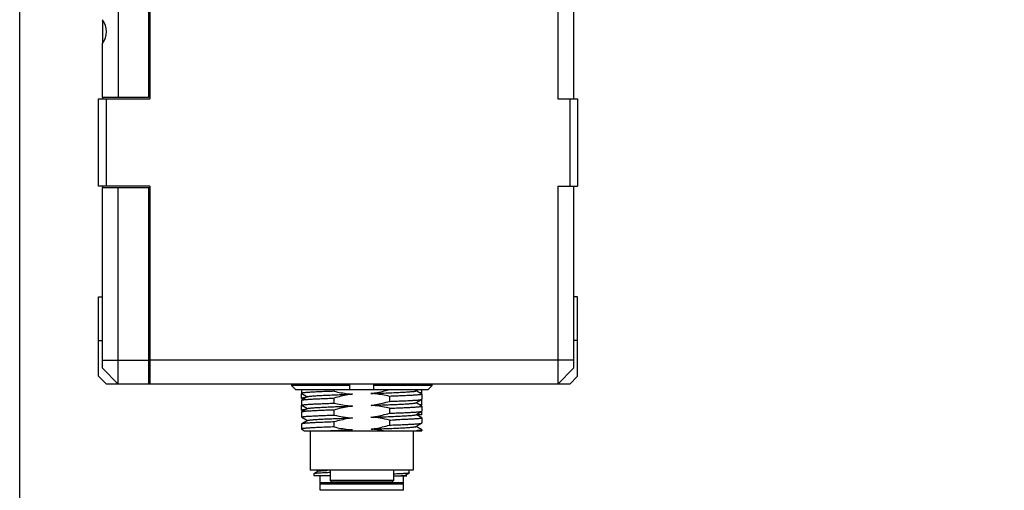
# Model space of a CAD drawing. Header units: millimetres. Extents: x 0 to 339, y 0 to 220.
# Tile 2 of 22: x 0 to 62, y 73 to 103. Entities that reach past the tile are written whole.
import ezdxf

# ---------------------------------------------------------------- set-up
doc = ezdxf.new("R2010")
doc.units = ezdxf.units.MM
doc.header["$LTSCALE"] = 23.1
doc.layers.get('0').update_dxf_attribs({"linetype": 'CONTINUOUS'})
for name, color, linetype in [('00_COMPONENTS', 7, 'CONTINUOUS'), ('03_ALL_AXES', 7, 'CONTINUOUS'), ('09_ALL_ROUNDS', 7, 'CONTINUOUS'), ('10_ALL_CHAMFER', 7, 'CONTINUOUS')]:
    doc.layers.add(name, color=color, linetype=linetype)

msp = doc.modelspace()

# ---------------------------------------------------------------- linework, layer by layer
msp.add_lwpolyline([(0, 219.8907), (339.0596, 219.8907), (339.0596, 0), (0, 0)], close=True)
at = {"layer": '00_COMPONENTS'}
for p, q in [((17.1596, 80.0198), (17.1596, 79.9198)), ((20.8467, 79.9198), (17.1596, 79.9198)), ((17.1596, 79.9198), (17.4134, 79.6698)), ((17.4134, 79.6698), (25.78, 79.6698)), ((17.7967, 79.6698), (17.7967, 79.4303)), ((19.8504, 79.5608), (19.8504, 79.6698)), ((20.8467, 79.6698), (20.8467, 80.0198)), ((22.3467, 80.0198), (22.3467, 79.6698)), ((26.0337, 79.9198), (22.3467, 79.9198)), ((25.0156, 79.5811), (25.169, 79.6698)), ((25.391, 79.3782), (25.0278, 79.5882)), ((25.3967, 79.487), (25.3967, 79.6699)), ((25.78, 79.6698), (26.0337, 79.9198)), ((26.0337, 79.9198), (26.0337, 80.0198)), ((17.7967, 79.1106), (17.7967, 79.4276)), ((17.7967, 78.9966), (17.7967, 78.6797)), ((18.1784, 79.2206), (17.8023, 79.0031)), ((17.8025, 79.4236), (18.1578, 79.2181)), ((17.8168, 79.1047), (17.8974, 79.0581)), ((18.1578, 79.2181), (18.1659, 79.2134)), ((19.8504, 78.8102), (19.8504, 79.1272)), ((23.3429, 79.2411), (23.3429, 78.9242)), ((25.015, 78.8308), (25.3911, 79.0482)), ((25.3032, 79.429), (25.39, 79.4792)), ((25.3967, 79.4866), (25.3967, 79.487)), ((25.3967, 79.3716), (25.3967, 79.0547)), ((25.3967, 78.7372), (25.3967, 79.0482)), ((17.7967, 78.3606), (17.7967, 78.6776)), ((17.8023, 78.6732), (18.1655, 78.4632)), ((18.178, 78.4704), (17.8024, 78.2532)), ((17.8166, 78.3549), (17.8974, 78.3081)), ((19.8504, 78.0602), (19.8504, 78.377)), ((20.1449, 78.5984), (20.1488, 78.5986)), ((20.8347, 78.6238), (20.8479, 78.6243)), ((20.8479, 78.6243), (21.0136, 78.6303)), ((23.3429, 78.4906), (23.3429, 78.1742)), ((25.0345, 78.834), (25.0276, 78.838)), ((25.3908, 78.6279), (25.0345, 78.834)), ((25.3026, 78.6789), (25.3899, 78.7294)), ((25.3967, 78.7369), (25.3967, 78.737)), ((25.3967, 78.6211), (25.3967, 78.3047)), ((17.7967, 78.2465), (17.7967, 77.9297)), ((17.8023, 77.9232), (18.1659, 77.7129)), ((18.1784, 77.7201), (17.8023, 77.5026)), ((23.3429, 77.741), (23.3429, 77.4242)), ((25.0154, 78.081), (25.391, 78.2982)), ((25.3914, 77.8777), (25.0277, 78.088)), ((25.3967, 78.0698), (25.0591, 78.0698)), ((25.3967, 78.0698), (25.3967, 78.2982)), ((25.3967, 77.8715), (25.3967, 77.5547)), ((17.7967, 77.4961), (17.7967, 77.1797)), ((17.8023, 77.1732), (17.981, 77.0698)), ((19.8504, 77.3102), (19.8504, 77.6266)), ((25.015, 77.3307), (25.3911, 77.5482)), ((25.0347, 77.334), (25.0277, 77.3381)), ((25.3908, 77.1281), (25.0347, 77.334)), ((25.3967, 77.1213), (25.3967, 77.0698)), ((17.9811, 77.0698), (25.3967, 77.0698)), ((18.3467, 77.0698), (18.3467, 74.5698)), ((24.8467, 77.0698), (24.8467, 74.5698)), ((24.8467, 74.5698), (18.3467, 74.5698)), ((18.5967, 74.2198), (18.5967, 74.3725)), ((19.5967, 74.2198), (18.5967, 74.2198)), ((18.6069, 74.379), (18.6133, 74.3807)), ((18.8531, 74.5213), (18.61, 74.3808)), ((18.7555, 74.5698), (18.8463, 74.5174)), ((18.9717, 73.7698), (18.9717, 74.2198)), ((19.5967, 74.5698), (19.5967, 73.9198)), ((23.5967, 74.5698), (23.5967, 73.9198)), ((23.5967, 74.2198), (24.4415, 74.2198)), ((24.2217, 73.7698), (24.2217, 74.2198)), ((24.3543, 74.2634), (24.5925, 74.401)), ((24.3889, 74.2514), (24.3612, 74.2674)), ((24.4415, 74.221), (24.3889, 74.2514)), ((24.5967, 74.4059), (24.5967, 74.5698)), ((24.2217, 73.7698), (18.9717, 73.7698)), ((19.0217, 73.7198), (18.9717, 73.7698)), ((18.9717, 73.7198), (24.2216, 73.7198)), ((18.9717, 73.3198), (18.9717, 73.7198)), ((23.5967, 73.9198), (19.5967, 73.9198)), ((19.6967, 73.8198), (19.5967, 73.9198)), ((23.4966, 73.8198), (19.6967, 73.8198)), ((23.4967, 73.8198), (23.5967, 73.9198)), ((24.1717, 73.7198), (24.2217, 73.7698)), ((24.2217, 73.3198), (24.2217, 73.7198)), ((24.2216, 73.3198), (18.9717, 73.3198))]:
    msp.add_line(p, q, dxfattribs=at)
for centre, radius, start, end in [((19.5925, 186.6005), 108.9241, 271.973174, 272.175688), ((21.9178, 70.3513), 6.8386, 97.583282, 100.75158), ((18.7137, 73.9511), 0.4412, 102.579849, 103.164725)]:
    msp.add_arc(centre, radius, start, end, dxfattribs=at)
for points, knots in [([(22.178, 79.4213), (22.2753, 79.4342), (22.6631, 79.4946), (23.0455, 79.5873), (23.328, 79.6698)], [0, 0, 0, 0, 0.2500794, 1, 1, 1, 1]), ([(22.1797, 79.4214), (22.3646, 79.4279), (22.7238, 79.4405), (23.2417, 79.4601), (23.7135, 79.4801), (24.0718, 79.4969), (24.3257, 79.5106), (24.4883, 79.5204), (24.6304, 79.5304), (24.7512, 79.5403), (24.8499, 79.5501), (24.926, 79.5598), (24.975, 79.568), (25.0023, 79.5753), (25.012, 79.579), (25.0156, 79.5811)], [0, 0, 0, 0, 0.1952814, 0.3793312, 0.5469593, 0.693661, 0.7578535, 0.8152851, 0.8655063, 0.9082108, 0.9431843, 0.9702261, 0.9891591, 0.9955745, 1, 1, 1, 1]), ([(19.8504, 79.5608), (19.7026, 79.5555), (19.4205, 79.5448), (19.0203, 79.5285), (18.6681, 79.5131), (18.4078, 79.4994), (18.2284, 79.4878), (18.117, 79.4795), (18.0218, 79.4712), (17.9434, 79.4632), (17.8818, 79.4555), (17.8377, 79.4481), (17.8115, 79.4414), (17.7995, 79.4356), (17.7967, 79.4318), (17.7967, 79.4303)], [0, 0, 0, 0, 0.215189, 0.4105921, 0.5825723, 0.7279449, 0.7897964, 0.8440349, 0.8904121, 0.9287164, 0.9587857, 0.9805273, 0.9939767, 0.9977497, 1, 1, 1, 1]), ([(17.7967, 79.4303), (17.7967, 79.4297), (17.7975, 79.4267), (17.8004, 79.4249), (17.8025, 79.4236)], [0, 0, 0, 0, 0.1867099, 1, 1, 1, 1]), ([(17.7995, 79.4232), (17.799, 79.4235), (17.7977, 79.4247), (17.7967, 79.4265), (17.7967, 79.4277)], [0, 0, 0, 0, 0.3074696, 1, 1, 1, 1]), ([(18.0654, 79.1558), (18.0264, 79.1524), (17.9594, 79.1462), (17.8823, 79.1365), (17.8376, 79.1285), (17.8159, 79.1228), (17.803, 79.1184), (17.7967, 79.113), (17.7967, 79.1106)], [0, 0, 0, 0, 0.4261708, 0.7346289, 0.8441167, 0.9237772, 0.9743671, 1, 1, 1, 1]), ([(17.7967, 79.1106), (17.7967, 79.109), (17.7997, 79.1051), (17.8125, 79.0991), (17.8249, 79.096), (17.8346, 79.0938)], [0, 0, 0, 0, 0.1130685, 0.3065834, 1, 1, 1, 1]), ([(17.7967, 78.9966), (17.7967, 78.9972), (17.7974, 79.0001), (17.8003, 79.0019), (17.8023, 79.0031)], [0, 0, 0, 0, 0.1877593, 1, 1, 1, 1]), ([(17.8023, 79.0031), (17.8089, 79.007), (17.8288, 79.0126), (17.8661, 79.02), (17.9193, 79.0273), (17.9878, 79.0349), (18.0715, 79.0425), (18.2124, 79.0535), (18.4234, 79.0666), (18.7158, 79.0818), (19.0567, 79.097), (19.4403, 79.1123), (19.7097, 79.1222), (19.8504, 79.1272)], [0, 0, 0, 0, 0.0111075, 0.0296758, 0.0557933, 0.0894056, 0.1303945, 0.1785981, 0.2958355, 0.4391877, 0.6062584, 0.7942471, 1, 1, 1, 1]), ([(17.8168, 79.1047), (17.8147, 79.1059), (17.8104, 79.1083), (17.8115, 79.1133), (17.8127, 79.1145)], [0, 0, 0, 0, 0.5887166, 1, 1, 1, 1]), ([(17.8127, 79.1145), (17.8152, 79.1174), (17.825, 79.1218), (17.8347, 79.1247), (17.8411, 79.1263)], [0, 0, 0, 0, 0.366319, 1, 1, 1, 1]), ([(17.8384, 79.0969), (17.8361, 79.0975), (17.8287, 79.0996), (17.8214, 79.102), (17.8168, 79.1047)], [0, 0, 0, 0, 0.3125564, 1, 1, 1, 1]), ([(18.1786, 79.2206), (18.1822, 79.2227), (18.1918, 79.2264), (18.219, 79.2338), (18.2681, 79.242), (18.3444, 79.2515), (18.4435, 79.2613), (18.5647, 79.2713), (18.707, 79.2812), (18.8694, 79.2911), (19.123, 79.3048), (19.4812, 79.3213), (19.9527, 79.3412), (20.4702, 79.361), (20.8289, 79.3738), (21.0136, 79.3803)], [0, 0, 0, 0, 0.0044217, 0.010821, 0.0297432, 0.056847, 0.091988, 0.1348886, 0.1852108, 0.242596, 0.3066757, 0.4533281, 0.621048, 0.8049405, 1, 1, 1, 1]), ([(19.8504, 79.5608), (20.137, 79.4928), (20.5245, 79.4216), (20.9157, 79.3866), (21.0137, 79.3803)], [0, 0, 0, 0, 0.7499033, 1, 1, 1, 1]), ([(21.0137, 79.3803), (20.9153, 79.3672), (20.5229, 79.3058), (20.1362, 79.2109), (19.8504, 79.1272)], [0, 0, 0, 0, 0.2500787, 1, 1, 1, 1]), ([(23.3429, 79.2411), (23.056, 79.3093), (22.6679, 79.3802), (22.2761, 79.415), (22.178, 79.4213)], [0, 0, 0, 0, 0.749901, 1, 1, 1, 1]), ([(25.3967, 79.3716), (25.3967, 79.3701), (25.3939, 79.3663), (25.3819, 79.3604), (25.3557, 79.3535), (25.3116, 79.3459), (25.25, 79.3381), (25.1715, 79.3301), (25.0764, 79.3221), (24.965, 79.314), (24.7856, 79.3026), (24.5252, 79.2887), (24.1731, 79.2727), (23.7729, 79.2566), (23.4908, 79.2463), (23.3429, 79.2411)], [0, 0, 0, 0, 0.0022516, 0.006033, 0.0195061, 0.0412629, 0.0713413, 0.1096409, 0.1560095, 0.2102389, 0.2720842, 0.4174537, 0.5894271, 0.7848262, 1, 1, 1, 1]), ([(23.3429, 78.9242), (23.4838, 78.9292), (23.7532, 78.939), (24.137, 78.9543), (24.478, 78.9695), (24.7704, 78.9847), (24.9814, 78.9979), (25.1223, 79.0089), (25.206, 79.0165), (25.2744, 79.0241), (25.3275, 79.0314), (25.3648, 79.0388), (25.3846, 79.0444), (25.3911, 79.0482)], [0, 0, 0, 0, 0.2058219, 0.3938819, 0.5609871, 0.704359, 0.8215905, 0.8697822, 0.9107479, 0.9443334, 0.9704172, 0.9889439, 1, 1, 1, 1]), ([(25.39, 79.4792), (25.3848, 79.4761), (25.3702, 79.4712), (25.3433, 79.4648), (25.3063, 79.4584), (25.2784, 79.4544), (25.2628, 79.4524)], [0, 0, 0, 0, 0.1383083, 0.3503431, 0.6375831, 1, 1, 1, 1]), ([(25.3967, 79.4866), (25.3966, 79.486), (25.3956, 79.4826), (25.3924, 79.4805), (25.39, 79.4792)], [0, 0, 0, 0, 0.1897745, 1, 1, 1, 1]), ([(25.391, 79.3781), (25.3919, 79.3776), (25.3943, 79.3761), (25.3967, 79.3736), (25.3967, 79.3716)], [0, 0, 0, 0, 0.3368303, 1, 1, 1, 1]), ([(25.3911, 79.0482), (25.392, 79.0487), (25.3943, 79.0502), (25.3967, 79.0528), (25.3967, 79.0547)], [0, 0, 0, 0, 0.3362341, 1, 1, 1, 1]), ([(17.7967, 78.6797), (17.7967, 78.6813), (17.7995, 78.685), (17.8114, 78.6909), (17.8377, 78.6978), (17.8818, 78.7054), (17.9434, 78.7133), (18.0218, 78.7212), (18.117, 78.7293), (18.2284, 78.7373), (18.4078, 78.7487), (18.6681, 78.7626), (19.0203, 78.7786), (19.4205, 78.7946), (19.7026, 78.8049), (19.8504, 78.8102)], [0, 0, 0, 0, 0.0022498, 0.0060302, 0.0195025, 0.0412593, 0.0713383, 0.1096385, 0.1560079, 0.2102377, 0.2720832, 0.4174524, 0.5894256, 0.7848252, 1, 1, 1, 1]), ([(17.8023, 78.6732), (17.8015, 78.6737), (17.7991, 78.6752), (17.7967, 78.6778), (17.7967, 78.6797)], [0, 0, 0, 0, 0.3367155, 1, 1, 1, 1]), ([(17.8006, 78.6723), (17.8, 78.6727), (17.7982, 78.674), (17.7967, 78.6762), (17.7967, 78.6777)], [0, 0, 0, 0, 0.3213207, 1, 1, 1, 1]), ([(18.0653, 78.4058), (18.0264, 78.4024), (17.9593, 78.3962), (17.8823, 78.3865), (17.8375, 78.3785), (17.8159, 78.3728), (17.803, 78.3684), (17.7967, 78.363), (17.7967, 78.3606)], [0, 0, 0, 0, 0.4261643, 0.7346174, 0.8441044, 0.9237661, 0.97436, 1, 1, 1, 1]), ([(17.7967, 78.3606), (17.7967, 78.359), (17.7998, 78.3551), (17.8125, 78.3491), (17.825, 78.3459), (17.8347, 78.3438)], [0, 0, 0, 0, 0.112973, 0.306463, 1, 1, 1, 1]), ([(19.8504, 78.377), (19.7097, 78.3719), (19.4404, 78.362), (19.0569, 78.3469), (18.7161, 78.3318), (18.4237, 78.3166), (18.2127, 78.3033), (18.0718, 78.2924), (17.9881, 78.2848), (17.9195, 78.2772), (17.8663, 78.2699), (17.8289, 78.2625), (17.809, 78.2569), (17.8024, 78.2531)], [0, 0, 0, 0, 0.2056983, 0.3936599, 0.5606993, 0.7040437, 0.8212885, 0.8695026, 0.9105019, 0.9441323, 0.9702729, 0.9888673, 1, 1, 1, 1]), ([(17.8166, 78.3549), (17.8146, 78.356), (17.8109, 78.358), (17.8109, 78.3625), (17.8117, 78.3638)], [0, 0, 0, 0, 0.6021201, 1, 1, 1, 1]), ([(17.8117, 78.3638), (17.8136, 78.3667), (17.823, 78.3712), (17.832, 78.374), (17.838, 78.3756)], [0, 0, 0, 0, 0.3545884, 1, 1, 1, 1]), ([(18.178, 78.4704), (18.1847, 78.4743), (18.2044, 78.48), (18.2414, 78.4876), (18.2936, 78.4951), (18.3603, 78.5029), (18.4416, 78.5108), (18.5776, 78.5222), (18.7809, 78.536), (19.0619, 78.5515), (19.3885, 78.5671), (19.7546, 78.5829), (20.0111, 78.5932), (20.1449, 78.5984)], [0, 0, 0, 0, 0.0116718, 0.030852, 0.0575602, 0.0916862, 0.1330929, 0.1816305, 0.2993131, 0.4428476, 0.6096009, 0.7963996, 1, 1, 1, 1]), ([(19.8504, 78.8102), (20.1373, 78.7421), (20.5254, 78.671), (20.9172, 78.6363), (21.0154, 78.6301)], [0, 0, 0, 0, 0.7499011, 1, 1, 1, 1]), ([(21.0154, 78.6301), (20.9168, 78.617), (20.5238, 78.5559), (20.1365, 78.4611), (19.8504, 78.377)], [0, 0, 0, 0, 0.2500817, 1, 1, 1, 1]), ([(20.1488, 78.5986), (20.2043, 78.6007), (20.433, 78.6095), (20.6616, 78.6175), (20.8347, 78.6238)], [0, 0, 0, 0, 0.2428047, 1, 1, 1, 1]), ([(22.1796, 78.6711), (22.2781, 78.6842), (22.6705, 78.7455), (23.0572, 78.8404), (23.3429, 78.9242)], [0, 0, 0, 0, 0.2500795, 1, 1, 1, 1]), ([(23.3429, 78.4906), (23.0564, 78.5586), (22.6689, 78.6299), (22.2776, 78.6648), (22.1796, 78.6711)], [0, 0, 0, 0, 0.749903, 1, 1, 1, 1]), ([(22.1798, 78.6711), (22.3645, 78.6776), (22.7235, 78.6902), (23.2411, 78.7099), (23.7128, 78.7298), (24.0709, 78.7466), (24.3245, 78.7603), (24.487, 78.7701), (24.6294, 78.7801), (24.7505, 78.79), (24.8495, 78.7998), (24.9256, 78.8093), (24.9746, 78.8176), (25.0018, 78.8249), (25.0114, 78.8287), (25.015, 78.8308)], [0, 0, 0, 0, 0.1951397, 0.3791151, 0.5468464, 0.6934341, 0.7575423, 0.8149569, 0.8652803, 0.9081646, 0.9432667, 0.9702978, 0.9891666, 0.9955672, 1, 1, 1, 1]), ([(23.3429, 78.4906), (23.4908, 78.4959), (23.7729, 78.5065), (24.1731, 78.5227), (24.4777, 78.5362), (24.6956, 78.5472), (24.8379, 78.5554), (24.965, 78.5637), (25.0764, 78.5721), (25.1715, 78.5804), (25.25, 78.5883), (25.3115, 78.596), (25.3557, 78.6033), (25.3819, 78.61), (25.3939, 78.6158), (25.3967, 78.6196), (25.3967, 78.6211)], [0, 0, 0, 0, 0.2151846, 0.410594, 0.5825703, 0.6587637, 0.7279454, 0.7897989, 0.8440395, 0.8904174, 0.9287169, 0.9587846, 0.9805189, 0.9939646, 0.9977389, 1, 1, 1, 1]), ([(25.3899, 78.7294), (25.3847, 78.7264), (25.3701, 78.7213), (25.3431, 78.7147), (25.3062, 78.7081), (25.2782, 78.7042), (25.2626, 78.7021)], [0, 0, 0, 0, 0.1387146, 0.3509715, 0.6380928, 1, 1, 1, 1]), ([(25.3967, 78.7369), (25.3966, 78.7362), (25.3955, 78.7328), (25.3923, 78.7308), (25.3899, 78.7294)], [0, 0, 0, 0, 0.1875291, 1, 1, 1, 1]), ([(25.3967, 78.6211), (25.3967, 78.6217), (25.3959, 78.6248), (25.393, 78.6267), (25.3908, 78.6279)], [0, 0, 0, 0, 0.1869916, 1, 1, 1, 1]), ([(17.8024, 78.2531), (17.8015, 78.2526), (17.7991, 78.2511), (17.7967, 78.2485), (17.7967, 78.2465)], [0, 0, 0, 0, 0.3373546, 1, 1, 1, 1]), ([(17.7967, 77.9297), (17.7967, 77.9312), (17.7995, 77.935), (17.8114, 77.9409), (17.8377, 77.9478), (17.8818, 77.9554), (17.9434, 77.9633), (18.0218, 77.9712), (18.117, 77.9793), (18.2284, 77.9873), (18.4078, 77.9987), (18.6681, 78.0126), (19.0203, 78.0286), (19.4205, 78.0447), (19.7026, 78.055), (19.8504, 78.0602)], [0, 0, 0, 0, 0.0022494, 0.0060306, 0.0195053, 0.0412638, 0.0713435, 0.1096437, 0.1560126, 0.2102418, 0.2720867, 0.4174549, 0.5894274, 0.7848264, 1, 1, 1, 1]), ([(17.8023, 77.9232), (17.8014, 77.9237), (17.799, 77.9252), (17.7967, 77.9278), (17.7967, 77.9297)], [0, 0, 0, 0, 0.3362146, 1, 1, 1, 1]), ([(18.1784, 77.7201), (18.1821, 77.7223), (18.1917, 77.726), (18.219, 77.7335), (18.268, 77.742), (18.3442, 77.7517), (18.4433, 77.7613), (18.5645, 77.771), (18.7068, 77.7807), (18.8694, 77.7906), (19.1229, 77.8046), (19.481, 77.8217), (19.9526, 77.8409), (20.4701, 77.8606), (20.8289, 77.8737), (21.0136, 77.8803)], [0, 0, 0, 0, 0.0044608, 0.0108923, 0.0298125, 0.0568664, 0.0919796, 0.134882, 0.185213, 0.242623, 0.3067323, 0.4533054, 0.6209962, 0.8049212, 1, 1, 1, 1]), ([(19.8504, 78.0602), (20.0415, 78.0149), (20.4269, 77.9371), (20.8178, 77.8928), (21.0138, 77.8803)], [0, 0, 0, 0, 0.5000209, 1, 1, 1, 1]), ([(21.0138, 77.8803), (20.9153, 77.8672), (20.5229, 77.8055), (20.1362, 77.7104), (19.8504, 77.6266)], [0, 0, 0, 0, 0.2500776, 1, 1, 1, 1]), ([(22.178, 77.9208), (22.2766, 77.9339), (22.6695, 77.9954), (23.0568, 78.0903), (23.3429, 78.1742)], [0, 0, 0, 0, 0.2500793, 1, 1, 1, 1]), ([(23.3429, 77.741), (23.1516, 77.7866), (22.7657, 77.8643), (22.3742, 77.9083), (22.178, 77.9208)], [0, 0, 0, 0, 0.5000175, 1, 1, 1, 1]), ([(22.1797, 77.9209), (22.3645, 77.9274), (22.7234, 77.9405), (23.2409, 77.9601), (23.7125, 77.9794), (24.0706, 77.9965), (24.3244, 78.0105), (24.4869, 78.0204), (24.6291, 78.0301), (24.75, 78.0398), (24.849, 78.0495), (24.9254, 78.0592), (24.9746, 78.0677), (25.002, 78.0751), (25.0118, 78.0788), (25.0154, 78.081)], [0, 0, 0, 0, 0.1951274, 0.3790221, 0.5465737, 0.6932595, 0.7574362, 0.8148206, 0.865049, 0.907831, 0.9428925, 0.9700246, 0.9890738, 0.9955404, 1, 1, 1, 1]), ([(23.3429, 78.1742), (23.4837, 78.1792), (23.7531, 78.189), (24.1368, 78.2043), (24.4777, 78.2195), (24.7701, 78.2347), (24.9811, 78.2479), (25.1219, 78.2588), (25.2057, 78.2664), (25.2742, 78.274), (25.3273, 78.2814), (25.3646, 78.2888), (25.3845, 78.2944), (25.391, 78.2982)], [0, 0, 0, 0, 0.2057651, 0.3937806, 0.5608563, 0.7042156, 0.8214521, 0.8696532, 0.9106334, 0.9442387, 0.9703484, 0.9889069, 1, 1, 1, 1]), ([(25.3967, 77.8715), (25.3967, 77.8681), (25.3851, 77.8612), (25.3648, 77.8558), (25.3286, 77.8484), (25.2799, 77.8416), (25.217, 77.8344), (25.1409, 77.8273), (25.0516, 77.8201), (24.9073, 77.8099), (24.6967, 77.7975), (24.4104, 77.7833), (24.0822, 77.7688), (23.85, 77.7596), (23.7277, 77.7549)], [0, 0, 0, 0, 0.0060436, 0.0193823, 0.0407924, 0.0703562, 0.1080217, 0.1536692, 0.2071525, 0.2682721, 0.4125211, 0.5843116, 0.7810908, 1, 1, 1, 1]), ([(25.391, 78.2982), (25.3919, 78.2987), (25.3943, 78.3002), (25.3967, 78.3028), (25.3967, 78.3047)], [0, 0, 0, 0, 0.3366081, 1, 1, 1, 1]), ([(25.3914, 77.8778), (25.3922, 77.8774), (25.3945, 77.8759), (25.3967, 77.8734), (25.3967, 77.8715)], [0, 0, 0, 0, 0.3341356, 1, 1, 1, 1]), ([(17.8023, 77.5026), (17.8015, 77.5021), (17.7991, 77.5006), (17.7967, 77.4981), (17.7967, 77.4961)], [0, 0, 0, 0, 0.3367251, 1, 1, 1, 1]), ([(19.8504, 77.3102), (19.7026, 77.305), (19.4205, 77.2947), (19.0203, 77.2785), (18.6681, 77.2627), (18.4078, 77.2487), (18.2284, 77.2373), (18.117, 77.2293), (18.0218, 77.2213), (17.9433, 77.2133), (17.8818, 77.2054), (17.8377, 77.1978), (17.8114, 77.1909), (17.7995, 77.185), (17.7967, 77.1812), (17.7967, 77.1797)], [0, 0, 0, 0, 0.2151768, 0.4105695, 0.5825454, 0.7279139, 0.7897585, 0.8439865, 0.8903534, 0.9286554, 0.958733, 0.9804898, 0.9939592, 0.9977431, 1, 1, 1, 1]), ([(17.7967, 77.1797), (17.7967, 77.1791), (17.7974, 77.1762), (17.8002, 77.1744), (17.8023, 77.1732)], [0, 0, 0, 0, 0.1882231, 1, 1, 1, 1]), ([(19.8504, 77.6266), (19.7097, 77.6217), (19.4403, 77.6119), (19.0566, 77.5965), (18.7157, 77.5813), (18.4233, 77.5661), (18.2123, 77.5529), (18.0714, 77.542), (17.9877, 77.5344), (17.9192, 77.5268), (17.866, 77.5194), (17.8288, 77.512), (17.8089, 77.5064), (17.8023, 77.5026)], [0, 0, 0, 0, 0.2057615, 0.3937747, 0.5608487, 0.7042068, 0.8214436, 0.8696457, 0.9106272, 0.9442341, 0.9703455, 0.9889057, 1, 1, 1, 1]), ([(19.4511, 77.0697), (19.5691, 77.075), (20.0898, 77.0972), (20.6107, 77.116), (21.0136, 77.1303)], [0, 0, 0, 0, 0.2264943, 1, 1, 1, 1]), ([(19.8504, 77.3102), (20.1373, 77.242), (20.5255, 77.1711), (20.9172, 77.1363), (21.0154, 77.13)], [0, 0, 0, 0, 0.7499009, 1, 1, 1, 1]), ([(22.1792, 77.171), (22.2777, 77.1841), (22.6702, 77.2455), (23.0571, 77.3404), (23.3429, 77.4242)], [0, 0, 0, 0, 0.2500789, 1, 1, 1, 1]), ([(22.1798, 77.171), (22.3645, 77.1775), (22.7234, 77.1902), (23.2409, 77.21), (23.7124, 77.2299), (24.0705, 77.2464), (24.3241, 77.2602), (24.4867, 77.2702), (24.6291, 77.2801), (24.7502, 77.29), (24.8492, 77.2997), (24.9253, 77.3092), (24.9744, 77.3175), (25.0016, 77.3249), (25.0113, 77.3286), (25.015, 77.3307)], [0, 0, 0, 0, 0.1950931, 0.3790716, 0.5467288, 0.6932825, 0.7574065, 0.8148623, 0.8652287, 0.908096, 0.9431373, 0.9701709, 0.9890983, 0.9955322, 1, 1, 1, 1]), ([(23.3429, 77.4242), (23.4837, 77.4291), (23.7531, 77.439), (24.1368, 77.4543), (24.4777, 77.4695), (24.7701, 77.4847), (24.9811, 77.4979), (25.122, 77.5088), (25.2057, 77.5164), (25.2742, 77.524), (25.3273, 77.5314), (25.3646, 77.5388), (25.3845, 77.5444), (25.3911, 77.5482)], [0, 0, 0, 0, 0.2057673, 0.3937845, 0.5608609, 0.7042198, 0.8214556, 0.8696564, 0.9106362, 0.9442412, 0.9703505, 0.9889082, 1, 1, 1, 1]), ([(25.3967, 77.1217), (25.3967, 77.1189), (25.3879, 77.1127), (25.3714, 77.1079), (25.3429, 77.1013), (25.3043, 77.0953), (25.2545, 77.0888), (25.167, 77.0796), (25.0959, 77.0737), (25.045, 77.0698)], [0, 0, 0, 0, 0.0237297, 0.0737138, 0.1533865, 0.2632299, 0.4031817, 0.5730104, 1, 1, 1, 1]), ([(25.3908, 77.1283), (25.3917, 77.1278), (25.3941, 77.1263), (25.3967, 77.1237), (25.3967, 77.1217)], [0, 0, 0, 0, 0.3398654, 1, 1, 1, 1]), ([(25.3911, 77.5482), (25.3919, 77.5487), (25.3943, 77.5502), (25.3967, 77.5528), (25.3967, 77.5547)], [0, 0, 0, 0, 0.3366933, 1, 1, 1, 1]), ([(18.5967, 74.3725), (18.5967, 74.3738), (18.6005, 74.377), (18.6042, 74.3782), (18.6069, 74.379)], [0, 0, 0, 0, 0.3339055, 1, 1, 1, 1]), ([(18.6177, 74.3817), (18.6193, 74.3821), (18.6269, 74.3839), (18.6346, 74.3854), (18.6406, 74.3865)], [0, 0, 0, 0, 0.2173094, 1, 1, 1, 1]), ([(18.6406, 74.3865), (18.6582, 74.3896), (18.7004, 74.3952), (18.811, 74.4064), (18.9971, 74.4193), (19.2734, 74.4341), (19.4812, 74.4431), (19.596, 74.4477)], [0, 0, 0, 0, 0.0560205, 0.1331062, 0.3483659, 0.6400199, 1, 1, 1, 1]), ([(18.854, 74.5208), (18.8595, 74.5242), (18.8776, 74.5286), (18.9121, 74.5348), (18.9632, 74.5405), (19.03, 74.5463), (19.1122, 74.552), (19.2508, 74.5604), (19.3619, 74.5661), (19.4406, 74.5698)], [0, 0, 0, 0, 0.0329072, 0.0926414, 0.1797009, 0.2937872, 0.4339621, 0.5991663, 1, 1, 1, 1]), ([(24.5925, 74.401), (24.5889, 74.399), (24.5788, 74.3957), (24.56, 74.3913), (24.5341, 74.387), (24.4855, 74.3807), (24.4073, 74.3732), (24.2932, 74.3646), (24.153, 74.356), (23.988, 74.3476), (23.7999, 74.3392), (23.6669, 74.3339), (23.5968, 74.3312)], [0, 0, 0, 0, 0.0123227, 0.0315775, 0.0578722, 0.0912104, 0.1788034, 0.2936359, 0.4346354, 0.6004593, 0.7895214, 1, 1, 1, 1]), ([(23.8814, 74.2198), (23.9445, 74.2231), (24.0336, 74.2279), (24.1445, 74.2355), (24.2102, 74.2408), (24.2638, 74.2461), (24.3053, 74.2512), (24.3341, 74.2565), (24.3493, 74.2605), (24.3542, 74.2633)], [0, 0, 0, 0, 0.3988769, 0.562383, 0.701155, 0.8146724, 0.9024776, 0.9642232, 1, 1, 1, 1]), ([(24.5967, 74.4058), (24.5967, 74.4054), (24.5961, 74.4032), (24.594, 74.4019), (24.5925, 74.401)], [0, 0, 0, 0, 0.1881904, 1, 1, 1, 1])]:
    msp.add_open_spline(points, degree=3, knots=knots, dxfattribs=at)
msp.add_open_spline([(22.9718, 77.0697), (22.71, 77.1189), (22.445, 77.1538), (22.1792, 77.171)], degree=3, dxfattribs=at)
at = {"layer": '03_ALL_AXES'}
for p, q in [((8.1217, 148.2698), (8.1217, 98.1198)), ((5.2217, 103.0189), (5.2217, 101.5207)), ((5.2217, 98.1198), (5.2217, 98.0198)), ((5.2217, 92.5198), (5.2217, 92.4198)), ((8.1217, 92.4198), (8.1217, 80.0198)), ((4.9717, 85.5198), (5.2217, 85.5198)), ((4.9717, 82.7698), (4.9717, 85.5198)), ((35.2217, 85.5198), (34.9717, 85.5198)), ((35.2217, 82.7698), (35.2217, 85.5198)), ((4.9717, 82.7698), (5.2217, 82.7698)), ((35.2217, 82.7698), (34.9717, 82.7698)), ((8.2217, 81.5198), (8.1217, 81.5198)), ((8.2217, 80.4698), (8.1217, 80.4698))]:
    msp.add_line(p, q, dxfattribs=at)
at = {"layer": '09_ALL_ROUNDS'}
for p, q in [((8.2217, 148.2698), (8.2217, 98.0198)), ((8.2217, 99.1698), (8.1217, 99.1698)), ((8.2217, 98.1198), (8.1217, 98.1198)), ((8.1217, 92.4198), (8.2217, 92.4198)), ((8.2217, 92.5198), (8.2217, 80.0198)), ((8.1217, 91.3698), (8.2217, 91.3698))]:
    msp.add_line(p, q, dxfattribs=at)
at = {"layer": '10_ALL_CHAMFER'}
for p, q in [((6.2217, 148.2698), (6.2217, 98.1198)), ((33.9717, 148.2698), (33.9717, 98.0198)), ((34.9717, 147.2698), (34.9717, 98.0198)), ((5.2217, 98.1198), (5.2217, 101.5198)), ((4.9717, 98.0198), (8.2217, 98.0198)), ((4.9717, 92.5198), (4.9717, 98.0198)), ((5.2217, 98.1198), (8.1217, 98.1198)), ((5.4717, 92.5198), (5.4717, 98.0198)), ((33.9717, 98.0198), (35.2217, 98.0198)), ((34.7217, 98.0198), (34.7217, 92.5198)), ((35.2217, 98.0198), (35.2217, 92.5198)), ((8.2217, 92.5198), (4.9717, 92.5198)), ((5.2217, 92.4198), (8.1217, 92.4198)), ((5.2217, 81.0198), (5.2217, 92.4198)), ((6.2217, 80.0198), (6.2217, 92.4198)), ((33.9717, 92.5198), (35.2217, 92.5198)), ((33.9717, 92.5198), (33.9717, 80.0198)), ((34.9717, 92.5198), (34.9717, 81.0198)), ((4.9717, 80.5198), (4.9717, 82.7698)), ((35.2217, 80.5198), (35.2217, 82.7698)), ((5.2217, 81.5198), (8.1217, 81.5198)), ((34.9717, 81.5198), (8.2217, 81.5198)), ((5.2217, 81.0198), (6.2217, 80.0198)), ((34.9717, 81.0198), (33.9717, 80.0198)), ((4.9717, 80.5198), (5.4717, 80.0198)), ((34.7217, 80.0198), (35.2217, 80.5198)), ((34.7217, 80.0198), (5.4717, 80.0198))]:
    msp.add_line(p, q, dxfattribs=at)
msp.add_ellipse((4.2217, 102.2698), major_axis=(0, 1.25), ratio=1, start_param=-2.2142974, end_param=-0.9272952, dxfattribs=at)

doc.saveas('drawing.dxf')
